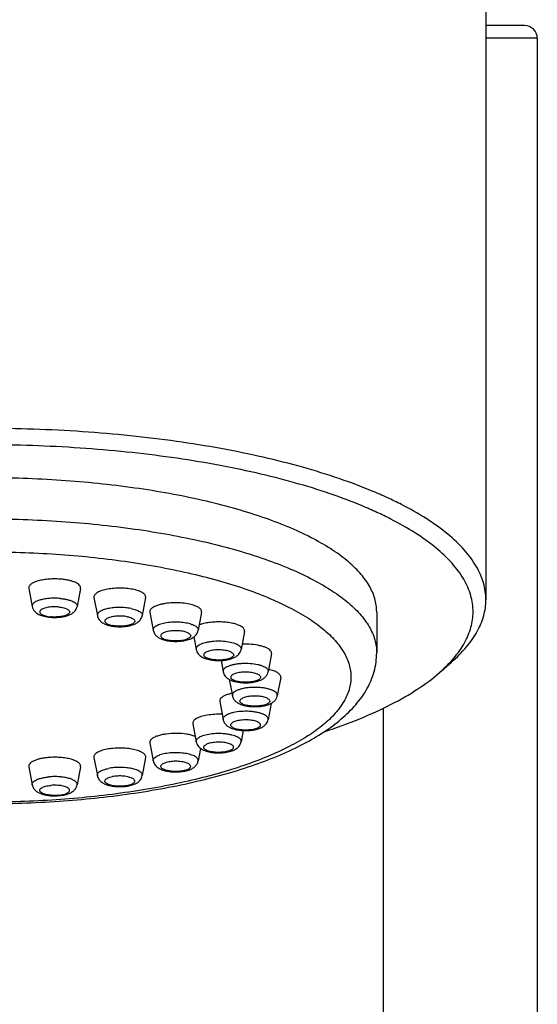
# Model space of a CAD drawing. Header units: millimetres. Extents: x 144 to 417, y 85 to 376.
# Tile 8 of 11: x 236 to 246, y 329 to 348. Entities that reach past the tile are written whole.
import ezdxf

# ---------------------------------------------------------------- set-up
doc = ezdxf.new("R2010")
doc.units = ezdxf.units.MM
doc.header["$LTSCALE"] = 32.67
doc.layers.get('0').update_dxf_attribs({"linetype": 'CONTINUOUS'})

msp = doc.modelspace()

# ---------------------------------------------------------------- linework, layer by layer
at = {"color": 7, "linetype": 'Continuous'}
for p, q in [((244.92, 353.087), (244.92, 336.408)), ((245.67, 347.584), (244.92, 347.584)), ((245.92, 347.334), (245.92, 241.834)), ((236.026, 336.629), (236.092, 336.277)), ((237.033, 336.629), (236.967, 336.277)), ((237.293, 336.449), (237.36, 336.098)), ((238.3, 336.449), (238.234, 336.098)), ((238.382, 336.164), (238.448, 335.812)), ((239.389, 336.164), (239.322, 335.812)), ((242.795, 336.173), (242.795, 335.374)), ((240.224, 335.792), (240.157, 335.44)), ((239.237, 335.683), (239.283, 335.44)), ((240.749, 335.358), (240.682, 335.006)), ((239.767, 335.226), (239.808, 335.006)), ((244.018, 334.99), (244.251, 335.194)), ((239.928, 334.856), (239.987, 334.541)), ((240.928, 334.893), (240.861, 334.541)), ((239.742, 334.428), (239.808, 334.076)), ((240.742, 334.391), (240.682, 334.076)), ((242.92, 334.294), (242.92, 326.66)), ((239.217, 333.995), (239.283, 333.643)), ((240.199, 333.862), (240.157, 333.643)), ((238.382, 333.622), (238.448, 333.27)), ((239.368, 333.514), (239.322, 333.27)), ((237.293, 333.337), (237.36, 332.985)), ((238.3, 333.337), (238.234, 332.985)), ((236.026, 333.157), (236.092, 332.805)), ((237.033, 333.157), (236.967, 332.805))]:
    msp.add_line(p, q, dxfattribs=at)
at = {"color": 9, "linetype": 'Continuous'}
msp.add_line((245.92, 347.334), (244.92, 347.334), dxfattribs=at)
at = {"color": 7, "linetype": 'Continuous'}
for centre, radius, start, end in [((245.67, 347.334), 0.25, 0, 90), ((237.771, 336.648), 0.764, 258.8383, 260.9111), ((240.869, 334.904), 0.0601, 349.3216, 359.9467), ((237.823, 333.535), 0.764, 279.0888, 281.1617)]:
    msp.add_arc(centre, radius, start, end, dxfattribs=at)
at = {"color": 9, "linetype": 'Continuous'}
for centre, start, end in [((240.038, 334.551), 180.0534, 190.6781), ((240.81, 334.551), 349.3219, 359.9466)]:
    msp.add_arc(centre, 0.0522, start, end, dxfattribs=at)
at = {"color": 7, "linetype": 'Continuous'}
for points, knots in [([(244.92, 336.408), (244.92, 336.462), (244.912, 336.573), (244.876, 336.737), (244.816, 336.901), (244.703, 337.123), (244.497, 337.397), (244.169, 337.705), (243.756, 337.999), (243.355, 338.225), (242.997, 338.398), (242.596, 338.574), (242.049, 338.778), (241.341, 338.996), (240.573, 339.19), (239.754, 339.357), (238.891, 339.496), (237.993, 339.605), (236.749, 339.711), (235.17, 339.763), (233.59, 339.711), (232.347, 339.605), (231.448, 339.496), (230.585, 339.357), (229.766, 339.19), (228.999, 338.996), (228.291, 338.778), (227.744, 338.574), (227.342, 338.398), (226.984, 338.225), (226.583, 337.999), (226.17, 337.705), (225.842, 337.397), (225.637, 337.123), (225.523, 336.901), (225.463, 336.737), (225.428, 336.573), (225.42, 336.462), (225.42, 336.408)], [0, 0, 0, 0, 0.007526, 0.015185, 0.023105, 0.031399, 0.049447, 0.069899, 0.093055, 0.119032, 0.133082, 0.147826, 0.179327, 0.213371, 0.249737, 0.288162, 0.32835, 0.369979, 0.412706, 0.5, 0.587294, 0.630021, 0.67165, 0.711838, 0.750263, 0.786629, 0.820673, 0.852174, 0.866918, 0.880968, 0.906945, 0.930101, 0.950553, 0.968601, 0.976895, 0.984815, 0.992474, 1, 1, 1, 1]), ([(244.67, 336.173), (244.67, 336.226), (244.662, 336.334), (244.615, 336.551), (244.492, 336.825), (244.258, 337.137), (243.938, 337.436), (243.536, 337.723), (243.146, 337.943), (242.796, 338.112), (242.405, 338.283), (241.872, 338.483), (241.182, 338.695), (240.435, 338.884), (239.637, 339.046), (238.796, 339.182), (237.92, 339.288), (236.709, 339.391), (235.17, 339.442), (233.63, 339.391), (232.419, 339.288), (231.543, 339.182), (230.703, 339.046), (229.905, 338.884), (229.157, 338.695), (228.467, 338.483), (227.934, 338.283), (227.543, 338.112), (227.194, 337.943), (226.803, 337.723), (226.401, 337.436), (226.081, 337.137), (225.847, 336.825), (225.725, 336.551), (225.678, 336.334), (225.67, 336.226), (225.67, 336.173)], [0, 0, 0, 0, 0.007525, 0.015184, 0.031369, 0.049418, 0.069872, 0.093029, 0.119007, 0.133059, 0.147804, 0.179306, 0.213353, 0.249721, 0.288149, 0.328339, 0.369971, 0.412701, 0.5, 0.587299, 0.630029, 0.671661, 0.711851, 0.750279, 0.786647, 0.820694, 0.852196, 0.866941, 0.880993, 0.906971, 0.930128, 0.950582, 0.968631, 0.984816, 0.992475, 1, 1, 1, 1]), ([(242.795, 336.173), (242.795, 336.216), (242.788, 336.302), (242.75, 336.477), (242.652, 336.696), (242.464, 336.946), (242.208, 337.187), (241.885, 337.417), (241.498, 337.635), (241.052, 337.839), (240.549, 338.027), (239.996, 338.197), (239.396, 338.348), (238.755, 338.479), (237.84, 338.626), (236.642, 338.748), (235.666, 338.781), (235.17, 338.781)], [0, 0, 0, 0, 0.01505, 0.03037, 0.062741, 0.098839, 0.139749, 0.186065, 0.238024, 0.295608, 0.358616, 0.426711, 0.49945, 0.576308, 0.656693, 0.825394, 1, 1, 1, 1]), ([(236.66, 336.807), (236.621, 336.81), (236.542, 336.814), (236.425, 336.81), (236.314, 336.798), (236.214, 336.777), (236.142, 336.752), (236.095, 336.728), (236.068, 336.71), (236.047, 336.691), (236.032, 336.671), (236.025, 336.65), (236.025, 336.636), (236.026, 336.629)], [0, 0, 0, 0, 0.167615, 0.336102, 0.497168, 0.643105, 0.767521, 0.820329, 0.866544, 0.906391, 0.940672, 0.971021, 1, 1, 1, 1]), ([(237.033, 336.629), (237.034, 336.634), (237.035, 336.644), (237.031, 336.665), (237.014, 336.691), (236.982, 336.718), (236.937, 336.743), (236.881, 336.765), (236.814, 336.783), (236.74, 336.798), (236.687, 336.804), (236.66, 336.807)], [0, 0, 0, 0, 0.033397, 0.067256, 0.142581, 0.23588, 0.350739, 0.487169, 0.643165, 0.81547, 1, 1, 1, 1]), ([(238.049, 336.61), (238.008, 336.618), (237.921, 336.63), (237.789, 336.635), (237.657, 336.628), (237.536, 336.61), (237.445, 336.586), (237.385, 336.561), (237.35, 336.541), (237.322, 336.52), (237.303, 336.498), (237.292, 336.474), (237.292, 336.457), (237.293, 336.449)], [0, 0, 0, 0, 0.153106, 0.315934, 0.478138, 0.629435, 0.760685, 0.816631, 0.865392, 0.906936, 0.941889, 0.971915, 1, 1, 1, 1]), ([(238.3, 336.449), (238.302, 336.457), (238.302, 336.474), (238.29, 336.499), (238.27, 336.522), (238.24, 336.544), (238.203, 336.564), (238.139, 336.589), (238.086, 336.603), (238.049, 336.61)], [0, 0, 0, 0, 0.074605, 0.154805, 0.24884, 0.361147, 0.493259, 0.644894, 1, 1, 1, 1]), ([(239.242, 336.297), (239.202, 336.311), (239.114, 336.332), (238.973, 336.347), (238.825, 336.349), (238.703, 336.338), (238.612, 336.321), (238.552, 336.305), (238.499, 336.287), (238.454, 336.266), (238.42, 336.243), (238.395, 336.218), (238.381, 336.191), (238.38, 336.172), (238.382, 336.164)], [0, 0, 0, 0, 0.134916, 0.289546, 0.451901, 0.608997, 0.681689, 0.748606, 0.808615, 0.860901, 0.905113, 0.941644, 0.972132, 1, 1, 1, 1]), ([(244.251, 335.194), (244.355, 335.285), (244.54, 335.469), (244.756, 335.773), (244.869, 336.04), (244.912, 336.251), (244.92, 336.356), (244.92, 336.408)], [0, 0, 0, 0, 0.289744, 0.547309, 0.780222, 0.891005, 1, 1, 1, 1]), ([(236.092, 336.277), (236.096, 336.259), (236.108, 336.224), (236.139, 336.18), (236.179, 336.146), (236.223, 336.119), (236.272, 336.099), (236.344, 336.078), (236.401, 336.069), (236.441, 336.066)], [0, 0, 0, 0, 0.126653, 0.249237, 0.367323, 0.483796, 0.603126, 0.72858, 1, 1, 1, 1]), ([(236.441, 336.066), (236.497, 336.061), (236.582, 336.06), (236.69, 336.074), (236.765, 336.091), (236.833, 336.117), (236.894, 336.154), (236.943, 336.207), (236.962, 336.253), (236.967, 336.277)], [0, 0, 0, 0, 0.276488, 0.41004, 0.535019, 0.651252, 0.763484, 0.878957, 1, 1, 1, 1]), ([(239.389, 336.164), (239.39, 336.17), (239.39, 336.183), (239.385, 336.201), (239.373, 336.22), (239.35, 336.245), (239.305, 336.273), (239.265, 336.289), (239.242, 336.297)], [0, 0, 0, 0, 0.085987, 0.17481, 0.27287, 0.384651, 0.657614, 1, 1, 1, 1]), ([(244.018, 334.99), (244.119, 335.079), (244.3, 335.258), (244.51, 335.555), (244.64, 335.861), (244.67, 336.071), (244.67, 336.173)], [0, 0, 0, 0, 0.289879, 0.547564, 0.780586, 1, 1, 1, 1]), ([(237.36, 336.098), (237.362, 336.083), (237.372, 336.054), (237.402, 336.004), (237.457, 335.956), (237.536, 335.919), (237.593, 335.904), (237.623, 335.898)], [0, 0, 0, 0, 0.130073, 0.25696, 0.498594, 0.739758, 1, 1, 1, 1]), ([(237.65, 335.894), (237.68, 335.889), (237.74, 335.882), (237.832, 335.881), (237.922, 335.889), (238.006, 335.904), (238.083, 335.929), (238.151, 335.966), (238.208, 336.021), (238.229, 336.071), (238.234, 336.098)], [0, 0, 0, 0, 0.134314, 0.27248, 0.408219, 0.536128, 0.654145, 0.766005, 0.880022, 1, 1, 1, 1]), ([(240.157, 335.889), (240.135, 335.902), (240.081, 335.926), (239.99, 335.95), (239.884, 335.968), (239.77, 335.976), (239.652, 335.975), (239.539, 335.965), (239.435, 335.947), (239.371, 335.928), (239.342, 335.917)], [0, 0, 0, 0, 0.094122, 0.208516, 0.338687, 0.478632, 0.62155, 0.760413, 0.888503, 1, 1, 1, 1]), ([(238.448, 335.812), (238.452, 335.789), (238.469, 335.745), (238.514, 335.694), (238.57, 335.658), (238.61, 335.641), (238.631, 335.634)], [0, 0, 0, 0, 0.26116, 0.511067, 0.752841, 1, 1, 1, 1]), ([(238.631, 335.634), (238.662, 335.623), (238.727, 335.608), (238.83, 335.596), (238.936, 335.596), (239.039, 335.607), (239.134, 335.629), (239.205, 335.66), (239.253, 335.694), (239.285, 335.727), (239.31, 335.766), (239.319, 335.796), (239.322, 335.812)], [0, 0, 0, 0, 0.123234, 0.257021, 0.395181, 0.529299, 0.653016, 0.766648, 0.822581, 0.87987, 0.939139, 1, 1, 1, 1]), ([(240.224, 335.792), (240.225, 335.8), (240.225, 335.818), (240.212, 335.844), (240.188, 335.869), (240.168, 335.882), (240.157, 335.889)], [0, 0, 0, 0, 0.202506, 0.422667, 0.684498, 1, 1, 1, 1]), ([(235.17, 332.437), (235.652, 332.437), (236.602, 332.469), (237.769, 332.59), (238.66, 332.736), (239.286, 332.866), (239.874, 333.017), (240.419, 333.189), (240.917, 333.38), (241.366, 333.59), (241.763, 333.821), (242.106, 334.073), (242.392, 334.352), (242.579, 334.613), (242.688, 334.837), (242.749, 335.011), (242.786, 335.191), (242.795, 335.313), (242.795, 335.374)], [0, 0, 0, 0, 0.165504, 0.325518, 0.40187, 0.475009, 0.544449, 0.609799, 0.670798, 0.72735, 0.779578, 0.82789, 0.873029, 0.916046, 0.937153, 0.958137, 0.979074, 1, 1, 1, 1]), ([(239.283, 335.44), (239.286, 335.424), (239.296, 335.393), (239.33, 335.34), (239.366, 335.31), (239.392, 335.295)], [0, 0, 0, 0, 0.261502, 0.515952, 1, 1, 1, 1]), ([(239.392, 335.295), (239.421, 335.278), (239.487, 335.252), (239.594, 335.23), (239.71, 335.222), (239.827, 335.228), (239.921, 335.244), (239.989, 335.266), (240.034, 335.286), (240.076, 335.312), (240.114, 335.346), (240.143, 335.389), (240.154, 335.422), (240.157, 335.44)], [0, 0, 0, 0, 0.115497, 0.2429, 0.380448, 0.518872, 0.648352, 0.708268, 0.765577, 0.821899, 0.879218, 0.938679, 1, 1, 1, 1]), ([(240.732, 335.414), (240.724, 335.425), (240.699, 335.447), (240.652, 335.473), (240.592, 335.496), (240.494, 335.522), (240.354, 335.541), (240.237, 335.543), (240.176, 335.54)], [0, 0, 0, 0, 0.073499, 0.1651, 0.274875, 0.401008, 0.689573, 1, 1, 1, 1]), ([(240.749, 335.358), (240.75, 335.367), (240.749, 335.388), (240.739, 335.406), (240.732, 335.414)], [0, 0, 0, 0, 0.473143, 1, 1, 1, 1]), ([(239.808, 335.006), (239.811, 334.991), (239.82, 334.961), (239.837, 334.934), (239.846, 334.922)], [0, 0, 0, 0, 0.506533, 1, 1, 1, 1]), ([(239.846, 334.922), (239.858, 334.908), (239.884, 334.882), (239.931, 334.852), (239.983, 334.83), (240.06, 334.807), (240.166, 334.791), (240.297, 334.79), (240.423, 334.805), (240.521, 334.833), (240.587, 334.868), (240.631, 334.904), (240.665, 334.95), (240.679, 334.987), (240.682, 335.006)], [0, 0, 0, 0, 0.058153, 0.115015, 0.173021, 0.234119, 0.366955, 0.507426, 0.642714, 0.764266, 0.821295, 0.878667, 0.938249, 1, 1, 1, 1]), ([(240.929, 334.904), (240.929, 334.912), (240.926, 334.927), (240.913, 334.949), (240.892, 334.97), (240.864, 334.99), (240.829, 335.008), (240.772, 335.031), (240.724, 335.044), (240.691, 335.051)], [0, 0, 0, 0, 0.075086, 0.158437, 0.255818, 0.370195, 0.50254, 0.652536, 1, 1, 1, 1]), ([(241.773, 333.837), (242.007, 333.914), (242.449, 334.076), (243.061, 334.352), (243.582, 334.65), (243.886, 334.874), (244.018, 334.99)], [0, 0, 0, 0, 0.291433, 0.555807, 0.792001, 1, 1, 1, 1]), ([(239.758, 334.484), (239.751, 334.475), (239.741, 334.458), (239.74, 334.437), (239.742, 334.428)], [0, 0, 0, 0, 0.526857, 1, 1, 1, 1]), ([(239.979, 334.586), (239.953, 334.58), (239.906, 334.568), (239.843, 334.545), (239.793, 334.518), (239.767, 334.495), (239.758, 334.484)], [0, 0, 0, 0, 0.315579, 0.590073, 0.818271, 1, 1, 1, 1]), ([(239.987, 334.541), (239.991, 334.52), (240.006, 334.479), (240.046, 334.43), (240.096, 334.394), (240.152, 334.368), (240.213, 334.349), (240.304, 334.331), (240.424, 334.323), (240.544, 334.331), (240.635, 334.349), (240.696, 334.368), (240.752, 334.394), (240.802, 334.43), (240.842, 334.479), (240.857, 334.52), (240.861, 334.541)], [0, 0, 0, 0, 0.061732, 0.121029, 0.178205, 0.235838, 0.296545, 0.361351, 0.500008, 0.638664, 0.703468, 0.764174, 0.821805, 0.878978, 0.938271, 1, 1, 1, 1]), ([(239.283, 334.092), (239.272, 334.085), (239.252, 334.071), (239.229, 334.047), (239.216, 334.021), (239.215, 334.003), (239.217, 333.995)], [0, 0, 0, 0, 0.315502, 0.577333, 0.797494, 1, 1, 1, 1]), ([(239.789, 334.177), (239.739, 334.179), (239.642, 334.178), (239.504, 334.164), (239.398, 334.141), (239.327, 334.115), (239.297, 334.1), (239.283, 334.092)], [0, 0, 0, 0, 0.287077, 0.562331, 0.805228, 0.90936, 1, 1, 1, 1]), ([(239.808, 334.076), (239.811, 334.057), (239.825, 334.02), (239.86, 333.973), (239.903, 333.938), (239.97, 333.903), (240.067, 333.874), (240.193, 333.859), (240.324, 333.861), (240.43, 333.877), (240.507, 333.9), (240.559, 333.922), (240.606, 333.951), (240.632, 333.977), (240.644, 333.992)], [0, 0, 0, 0, 0.061752, 0.121338, 0.178713, 0.235743, 0.357297, 0.492585, 0.633055, 0.765888, 0.826984, 0.884989, 0.941849, 1, 1, 1, 1]), ([(240.644, 333.992), (240.653, 334.004), (240.67, 334.031), (240.679, 334.061), (240.682, 334.076)], [0, 0, 0, 0, 0.493467, 1, 1, 1, 1]), ([(238.528, 333.755), (238.505, 333.748), (238.465, 333.731), (238.421, 333.703), (238.397, 333.678), (238.386, 333.66), (238.38, 333.641), (238.381, 333.628), (238.382, 333.622)], [0, 0, 0, 0, 0.342386, 0.615349, 0.72713, 0.82519, 0.914013, 1, 1, 1, 1]), ([(239.263, 333.748), (239.239, 333.757), (239.185, 333.774), (239.064, 333.798), (238.9, 333.81), (238.735, 333.801), (238.611, 333.78), (238.555, 333.764), (238.528, 333.755)], [0, 0, 0, 0, 0.106208, 0.226796, 0.494328, 0.764882, 0.889074, 1, 1, 1, 1]), ([(239.283, 333.643), (239.286, 333.625), (239.298, 333.592), (239.327, 333.549), (239.364, 333.515), (239.406, 333.489), (239.452, 333.469), (239.52, 333.447), (239.613, 333.431), (239.73, 333.425), (239.846, 333.433), (239.954, 333.455), (240.02, 333.481), (240.048, 333.498)], [0, 0, 0, 0, 0.061323, 0.120788, 0.178109, 0.234432, 0.291741, 0.351657, 0.481138, 0.61956, 0.757106, 0.884506, 1, 1, 1, 1]), ([(240.048, 333.498), (240.074, 333.513), (240.111, 333.543), (240.144, 333.596), (240.154, 333.627), (240.157, 333.643)], [0, 0, 0, 0, 0.484048, 0.738498, 1, 1, 1, 1]), ([(237.545, 333.497), (237.507, 333.49), (237.455, 333.477), (237.391, 333.451), (237.353, 333.431), (237.324, 333.41), (237.304, 333.386), (237.292, 333.362), (237.292, 333.345), (237.293, 333.337)], [0, 0, 0, 0, 0.355106, 0.506741, 0.638853, 0.75116, 0.845195, 0.925395, 1, 1, 1, 1]), ([(238.3, 333.337), (238.302, 333.344), (238.302, 333.361), (238.291, 333.385), (238.272, 333.407), (238.244, 333.429), (238.209, 333.448), (238.149, 333.473), (238.058, 333.498), (237.936, 333.516), (237.805, 333.522), (237.673, 333.517), (237.586, 333.505), (237.545, 333.497)], [0, 0, 0, 0, 0.028085, 0.058111, 0.093064, 0.134608, 0.183369, 0.239315, 0.370565, 0.521862, 0.684066, 0.846894, 1, 1, 1, 1]), ([(236.399, 333.335), (236.372, 333.332), (236.319, 333.326), (236.245, 333.312), (236.178, 333.293), (236.122, 333.271), (236.077, 333.246), (236.045, 333.219), (236.029, 333.193), (236.025, 333.172), (236.025, 333.162), (236.026, 333.157)], [0, 0, 0, 0, 0.18453, 0.356835, 0.512831, 0.649261, 0.76412, 0.857419, 0.932744, 0.966603, 1, 1, 1, 1]), ([(237.033, 333.157), (237.034, 333.164), (237.035, 333.178), (237.027, 333.199), (237.013, 333.219), (236.992, 333.239), (236.964, 333.257), (236.917, 333.28), (236.845, 333.305), (236.746, 333.326), (236.634, 333.339), (236.517, 333.342), (236.438, 333.339), (236.399, 333.335)], [0, 0, 0, 0, 0.028979, 0.059328, 0.093609, 0.133456, 0.179671, 0.232479, 0.356895, 0.502832, 0.663898, 0.832385, 1, 1, 1, 1]), ([(238.448, 333.27), (238.451, 333.255), (238.461, 333.225), (238.485, 333.185), (238.517, 333.153), (238.566, 333.118), (238.637, 333.088), (238.731, 333.065), (238.834, 333.055), (238.94, 333.055), (239.043, 333.066), (239.109, 333.082), (239.139, 333.092)], [0, 0, 0, 0, 0.060862, 0.120134, 0.177424, 0.23336, 0.346992, 0.470709, 0.604826, 0.742984, 0.876768, 1, 1, 1, 1]), ([(239.139, 333.092), (239.16, 333.099), (239.2, 333.116), (239.256, 333.153), (239.301, 333.204), (239.318, 333.248), (239.322, 333.27)], [0, 0, 0, 0, 0.247162, 0.488934, 0.738841, 1, 1, 1, 1]), ([(237.36, 332.985), (237.365, 332.958), (237.386, 332.908), (237.443, 332.853), (237.511, 332.816), (237.588, 332.792), (237.672, 332.776), (237.762, 332.769), (237.853, 332.77), (237.914, 332.776), (237.944, 332.781)], [0, 0, 0, 0, 0.119981, 0.234002, 0.345863, 0.463879, 0.591787, 0.727525, 0.865689, 1, 1, 1, 1]), ([(237.971, 332.786), (238.001, 332.792), (238.058, 332.806), (238.137, 332.843), (238.192, 332.891), (238.222, 332.941), (238.231, 332.97), (238.234, 332.985)], [0, 0, 0, 0, 0.260244, 0.501409, 0.743042, 0.869927, 1, 1, 1, 1]), ([(236.092, 332.805), (236.097, 332.781), (236.116, 332.735), (236.165, 332.682), (236.226, 332.645), (236.294, 332.62), (236.369, 332.602), (236.478, 332.589), (236.562, 332.589), (236.618, 332.594)], [0, 0, 0, 0, 0.121045, 0.236521, 0.348754, 0.464987, 0.589965, 0.723516, 1, 1, 1, 1]), ([(236.618, 332.594), (236.658, 332.598), (236.715, 332.606), (236.787, 332.627), (236.836, 332.648), (236.881, 332.674), (236.92, 332.708), (236.951, 332.752), (236.964, 332.787), (236.967, 332.805)], [0, 0, 0, 0, 0.271424, 0.396878, 0.51621, 0.632683, 0.750767, 0.87335, 1, 1, 1, 1])]:
    msp.add_open_spline(points, degree=3, knots=knots, dxfattribs=at)
at = {"color": 9, "linetype": 'Continuous'}
for points, knots in [([(235.17, 337.982), (235.666, 337.982), (236.642, 337.95), (237.84, 337.828), (238.755, 337.68), (239.396, 337.55), (239.996, 337.398), (240.549, 337.228), (241.052, 337.04), (241.498, 336.836), (241.885, 336.618), (242.208, 336.388), (242.464, 336.148), (242.652, 335.898), (242.75, 335.678), (242.788, 335.503), (242.795, 335.417), (242.795, 335.374)], [0, 0, 0, 0, 0.174606, 0.343307, 0.423692, 0.50055, 0.573289, 0.641384, 0.704392, 0.761976, 0.813935, 0.860251, 0.901161, 0.937259, 0.96963, 0.98495, 1, 1, 1, 1]), ([(235.17, 337.341), (235.633, 337.341), (236.545, 337.311), (237.665, 337.197), (238.52, 337.059), (239.118, 336.937), (239.679, 336.796), (240.197, 336.637), (240.666, 336.461), (241.083, 336.27), (241.444, 336.067), (241.746, 335.852), (241.986, 335.627), (242.161, 335.394), (242.253, 335.188), (242.289, 335.025), (242.298, 334.904), (242.289, 334.783), (242.253, 334.62), (242.161, 334.415), (241.986, 334.181), (241.746, 333.956), (241.444, 333.742), (241.083, 333.538), (240.666, 333.347), (240.197, 333.172), (239.679, 333.012), (239.118, 332.871), (238.52, 332.749), (237.665, 332.612), (236.545, 332.497), (235.633, 332.467), (235.17, 332.467)], [0, 0, 0, 0, 0.087303, 0.171653, 0.211846, 0.250275, 0.286645, 0.320692, 0.352196, 0.380988, 0.406967, 0.430126, 0.450581, 0.46863, 0.484815, 0.492475, 0.5, 0.507525, 0.515185, 0.53137, 0.549419, 0.569874, 0.593033, 0.619012, 0.647804, 0.679308, 0.713355, 0.749725, 0.788154, 0.828347, 0.912697, 1, 1, 1, 1]), ([(236.643, 336.431), (236.609, 336.435), (236.54, 336.438), (236.439, 336.435), (236.342, 336.424), (236.256, 336.405), (236.184, 336.381), (236.136, 336.355), (236.11, 336.331), (236.097, 336.314), (236.091, 336.295), (236.091, 336.283), (236.092, 336.277)], [0, 0, 0, 0, 0.167645, 0.336162, 0.497257, 0.64322, 0.767657, 0.866522, 0.906375, 0.940661, 0.971016, 1, 1, 1, 1]), ([(236.643, 336.431), (236.667, 336.429), (236.712, 336.424), (236.777, 336.411), (236.835, 336.395), (236.884, 336.376), (236.922, 336.355), (236.951, 336.331), (236.967, 336.305), (236.968, 336.286), (236.967, 336.277)], [0, 0, 0, 0, 0.184627, 0.357022, 0.513099, 0.649601, 0.764518, 0.857865, 0.933229, 1, 1, 1, 1]), ([(236.605, 336.266), (236.567, 336.27), (236.511, 336.271), (236.437, 336.265), (236.386, 336.257), (236.34, 336.246), (236.301, 336.233), (236.271, 336.216), (236.249, 336.199), (236.24, 336.181), (236.239, 336.167), (236.242, 336.153), (236.255, 336.136), (236.28, 336.118), (236.313, 336.103), (236.372, 336.085), (236.42, 336.077), (236.454, 336.074)], [0, 0, 0, 0, 0.174376, 0.260132, 0.341039, 0.4145, 0.47838, 0.531281, 0.573059, 0.605951, 0.620995, 0.636398, 0.671783, 0.717171, 0.773825, 0.841097, 1, 1, 1, 1]), ([(236.605, 336.266), (236.639, 336.263), (236.688, 336.256), (236.746, 336.237), (236.78, 336.222), (236.804, 336.205), (236.817, 336.188), (236.82, 336.174), (236.82, 336.16), (236.81, 336.142), (236.789, 336.124), (236.758, 336.108), (236.719, 336.094), (236.673, 336.083), (236.622, 336.075), (236.548, 336.07), (236.492, 336.071), (236.454, 336.074)], [0, 0, 0, 0, 0.158903, 0.226175, 0.282829, 0.328217, 0.363602, 0.379005, 0.394049, 0.426941, 0.468719, 0.52162, 0.5855, 0.658961, 0.739868, 0.825624, 1, 1, 1, 1]), ([(238.016, 336.237), (237.98, 336.244), (237.905, 336.254), (237.79, 336.259), (237.676, 336.253), (237.57, 336.237), (237.491, 336.216), (237.439, 336.194), (237.408, 336.177), (237.384, 336.159), (237.368, 336.139), (237.359, 336.119), (237.358, 336.104), (237.36, 336.098)], [0, 0, 0, 0, 0.153107, 0.315935, 0.47814, 0.629437, 0.760687, 0.816632, 0.865393, 0.906936, 0.941889, 0.971915, 1, 1, 1, 1]), ([(238.016, 336.237), (238.048, 336.231), (238.094, 336.219), (238.15, 336.197), (238.182, 336.18), (238.208, 336.161), (238.225, 336.141), (238.235, 336.119), (238.235, 336.104), (238.234, 336.098)], [0, 0, 0, 0, 0.355108, 0.506743, 0.638855, 0.751161, 0.845195, 0.925394, 1, 1, 1, 1]), ([(237.942, 336.077), (237.907, 336.084), (237.833, 336.092), (237.725, 336.089), (237.639, 336.076), (237.58, 336.058), (237.547, 336.042), (237.523, 336.025), (237.51, 336.008), (237.506, 335.994), (237.507, 335.98), (237.516, 335.962), (237.538, 335.944), (237.568, 335.928), (237.607, 335.915), (237.636, 335.908), (237.652, 335.905)], [0, 0, 0, 0, 0.166565, 0.340964, 0.499887, 0.567167, 0.623826, 0.66922, 0.704609, 0.720014, 0.73506, 0.767955, 0.809738, 0.862646, 0.926532, 1, 1, 1, 1]), ([(237.942, 336.077), (237.958, 336.074), (237.987, 336.067), (238.026, 336.053), (238.056, 336.037), (238.077, 336.019), (238.087, 336.001), (238.088, 335.987), (238.084, 335.973), (238.071, 335.956), (238.047, 335.939), (238.013, 335.924), (237.955, 335.905), (237.869, 335.892), (237.761, 335.89), (237.687, 335.898), (237.652, 335.905)], [0, 0, 0, 0, 0.073468, 0.137354, 0.190262, 0.232045, 0.26494, 0.279986, 0.295391, 0.33078, 0.376174, 0.432833, 0.500113, 0.659036, 0.833435, 1, 1, 1, 1]), ([(239.195, 335.928), (239.16, 335.939), (239.084, 335.958), (238.962, 335.971), (238.833, 335.973), (238.727, 335.963), (238.648, 335.948), (238.595, 335.935), (238.549, 335.919), (238.511, 335.901), (238.481, 335.881), (238.459, 335.859), (238.447, 335.836), (238.446, 335.819), (238.448, 335.812)], [0, 0, 0, 0, 0.134916, 0.289546, 0.451901, 0.608997, 0.681689, 0.748606, 0.808615, 0.860902, 0.905114, 0.941644, 0.972132, 1, 1, 1, 1]), ([(239.091, 335.775), (239.076, 335.78), (239.045, 335.789), (238.977, 335.801), (238.903, 335.806), (238.829, 335.803), (238.775, 335.798), (238.725, 335.789), (238.682, 335.777), (238.645, 335.762), (238.618, 335.746), (238.6, 335.727), (238.592, 335.705), (238.6, 335.683), (238.618, 335.665), (238.645, 335.648), (238.667, 335.639), (238.68, 335.635)], [0, 0, 0, 0, 0.070486, 0.149195, 0.320973, 0.408392, 0.492856, 0.571565, 0.642052, 0.702391, 0.751523, 0.78993, 0.821027, 0.852123, 0.890531, 0.939663, 1, 1, 1, 1]), ([(239.091, 335.775), (239.103, 335.771), (239.125, 335.762), (239.152, 335.746), (239.171, 335.727), (239.178, 335.705), (239.171, 335.683), (239.152, 335.665), (239.125, 335.648), (239.089, 335.633), (239.045, 335.621), (238.995, 335.612), (238.941, 335.607), (238.867, 335.605), (238.794, 335.609), (238.725, 335.621), (238.694, 335.63), (238.68, 335.635)], [0, 0, 0, 0, 0.060337, 0.109469, 0.147877, 0.178973, 0.21007, 0.248477, 0.297609, 0.357948, 0.428435, 0.507144, 0.591608, 0.679027, 0.850805, 0.929514, 1, 1, 1, 1]), ([(239.195, 335.928), (239.215, 335.921), (239.25, 335.906), (239.289, 335.882), (239.309, 335.86), (239.319, 335.845), (239.324, 335.828), (239.323, 335.817), (239.322, 335.812)], [0, 0, 0, 0, 0.342386, 0.615349, 0.72713, 0.82519, 0.914013, 1, 1, 1, 1]), ([(240.1, 335.524), (240.086, 335.532), (240.056, 335.547), (239.983, 335.571), (239.876, 335.592), (239.738, 335.602), (239.618, 335.597), (239.526, 335.585), (239.464, 335.572), (239.409, 335.556), (239.362, 335.537), (239.325, 335.516), (239.298, 335.492), (239.283, 335.467), (239.281, 335.448), (239.283, 335.44)], [0, 0, 0, 0, 0.052479, 0.113627, 0.257271, 0.418537, 0.581803, 0.65919, 0.731225, 0.7963, 0.853153, 0.901039, 0.94005, 0.971742, 1, 1, 1, 1]), ([(239.972, 335.383), (239.961, 335.389), (239.937, 335.4), (239.878, 335.418), (239.792, 335.432), (239.701, 335.433), (239.628, 335.428), (239.576, 335.42), (239.53, 335.409), (239.492, 335.395), (239.461, 335.379), (239.44, 335.361), (239.43, 335.343), (239.429, 335.33), (239.433, 335.316), (239.446, 335.298), (239.46, 335.288), (239.469, 335.283)], [0, 0, 0, 0, 0.056652, 0.123924, 0.282828, 0.457207, 0.542962, 0.62387, 0.69733, 0.76121, 0.81411, 0.855889, 0.88878, 0.903824, 0.919227, 0.954612, 1, 1, 1, 1]), ([(239.972, 335.383), (239.98, 335.378), (239.995, 335.367), (240.007, 335.35), (240.011, 335.336), (240.01, 335.322), (240.001, 335.305), (239.979, 335.287), (239.949, 335.271), (239.91, 335.257), (239.864, 335.246), (239.813, 335.238), (239.739, 335.232), (239.648, 335.234), (239.562, 335.248), (239.504, 335.266), (239.479, 335.277), (239.469, 335.283)], [0, 0, 0, 0, 0.045388, 0.080773, 0.096176, 0.11122, 0.144111, 0.18589, 0.23879, 0.30267, 0.37613, 0.457038, 0.542793, 0.717172, 0.876076, 0.943348, 1, 1, 1, 1]), ([(240.1, 335.524), (240.11, 335.518), (240.127, 335.507), (240.147, 335.486), (240.158, 335.463), (240.159, 335.447), (240.157, 335.44)], [0, 0, 0, 0, 0.315503, 0.577333, 0.797493, 1, 1, 1, 1]), ([(240.668, 335.055), (240.661, 335.065), (240.639, 335.084), (240.597, 335.107), (240.544, 335.127), (240.456, 335.15), (240.331, 335.166), (240.201, 335.167), (240.097, 335.158), (240.025, 335.147), (239.96, 335.131), (239.905, 335.112), (239.86, 335.089), (239.828, 335.064), (239.811, 335.04), (239.806, 335.02), (239.807, 335.011), (239.808, 335.006)], [0, 0, 0, 0, 0.040172, 0.090407, 0.150713, 0.220024, 0.378327, 0.547722, 0.630371, 0.708364, 0.77951, 0.841992, 0.894572, 0.936958, 0.970558, 0.985418, 1, 1, 1, 1]), ([(240.526, 334.925), (240.52, 334.932), (240.504, 334.946), (240.474, 334.962), (240.435, 334.975), (240.371, 334.991), (240.281, 335), (240.173, 334.998), (240.087, 334.985), (240.029, 334.967), (239.995, 334.951), (239.971, 334.934), (239.958, 334.917), (239.954, 334.903), (239.955, 334.889), (239.96, 334.879), (239.965, 334.874)], [0, 0, 0, 0, 0.041783, 0.094689, 0.158576, 0.232045, 0.398612, 0.573011, 0.731933, 0.799213, 0.855873, 0.901266, 0.936655, 0.95206, 0.967106, 1, 1, 1, 1]), ([(240.668, 335.055), (240.674, 335.048), (240.683, 335.032), (240.684, 335.014), (240.682, 335.006)], [0, 0, 0, 0, 0.526856, 1, 1, 1, 1]), ([(240.526, 334.925), (240.53, 334.92), (240.535, 334.91), (240.536, 334.896), (240.532, 334.882), (240.519, 334.865), (240.495, 334.848), (240.462, 334.832), (240.403, 334.814), (240.317, 334.801), (240.209, 334.799), (240.119, 334.808), (240.055, 334.823), (240.016, 334.837), (239.986, 334.853), (239.97, 334.867), (239.965, 334.874)], [0, 0, 0, 0, 0.032894, 0.04794, 0.063345, 0.098734, 0.144127, 0.200787, 0.268067, 0.426989, 0.601388, 0.767955, 0.841424, 0.905311, 0.958217, 1, 1, 1, 1]), ([(240.862, 334.551), (240.862, 334.556), (240.861, 334.566), (240.854, 334.581), (240.843, 334.595), (240.822, 334.615), (240.786, 334.637), (240.731, 334.659), (240.665, 334.677), (240.59, 334.691), (240.509, 334.699), (240.424, 334.702), (240.34, 334.699), (240.258, 334.691), (240.183, 334.677), (240.117, 334.659), (240.062, 334.637), (240.026, 334.615), (240.005, 334.595), (239.994, 334.581), (239.987, 334.566), (239.986, 334.556), (239.986, 334.551)], [0, 0, 0, 0, 0.015153, 0.031344, 0.0494, 0.069863, 0.118948, 0.179229, 0.249648, 0.328282, 0.412664, 0.5, 0.587336, 0.671718, 0.750352, 0.820771, 0.881052, 0.930137, 0.9506, 0.968656, 0.984847, 1, 1, 1, 1]), ([(240.715, 334.434), (240.715, 334.441), (240.71, 334.456), (240.691, 334.475), (240.664, 334.491), (240.628, 334.506), (240.584, 334.518), (240.534, 334.527), (240.48, 334.532), (240.424, 334.534), (240.368, 334.532), (240.314, 334.527), (240.264, 334.518), (240.221, 334.506), (240.184, 334.491), (240.157, 334.475), (240.139, 334.456), (240.134, 334.441), (240.134, 334.434)], [0, 0, 0, 0, 0.031093, 0.069496, 0.118623, 0.178954, 0.249434, 0.328135, 0.41259, 0.5, 0.58741, 0.671865, 0.750566, 0.821046, 0.881377, 0.930504, 0.968907, 1, 1, 1, 1]), ([(240.715, 334.434), (240.715, 334.428), (240.71, 334.413), (240.691, 334.394), (240.664, 334.377), (240.628, 334.363), (240.584, 334.351), (240.534, 334.342), (240.48, 334.336), (240.424, 334.334), (240.368, 334.336), (240.314, 334.342), (240.264, 334.351), (240.221, 334.363), (240.184, 334.377), (240.157, 334.394), (240.139, 334.413), (240.134, 334.428), (240.134, 334.434)], [0, 0, 0, 0, 0.031093, 0.069496, 0.118623, 0.178954, 0.249434, 0.328135, 0.41259, 0.5, 0.58741, 0.671865, 0.750566, 0.821046, 0.881377, 0.930504, 0.968907, 1, 1, 1, 1]), ([(240.682, 334.076), (240.683, 334.081), (240.684, 334.09), (240.679, 334.11), (240.663, 334.134), (240.63, 334.159), (240.586, 334.181), (240.53, 334.201), (240.465, 334.216), (240.393, 334.228), (240.289, 334.237), (240.159, 334.236), (240.035, 334.22), (239.947, 334.196), (239.893, 334.176), (239.852, 334.153), (239.83, 334.134), (239.822, 334.124)], [0, 0, 0, 0, 0.014582, 0.029442, 0.063042, 0.105428, 0.158008, 0.22049, 0.291636, 0.369629, 0.452278, 0.621673, 0.779976, 0.849287, 0.909593, 0.959828, 1, 1, 1, 1]), ([(239.808, 334.076), (239.806, 334.084), (239.807, 334.102), (239.816, 334.117), (239.822, 334.124)], [0, 0, 0, 0, 0.473144, 1, 1, 1, 1]), ([(240.526, 333.943), (240.53, 333.949), (240.535, 333.959), (240.536, 333.973), (240.532, 333.987), (240.519, 334.004), (240.495, 334.021), (240.462, 334.036), (240.403, 334.055), (240.317, 334.068), (240.209, 334.07), (240.119, 334.061), (240.055, 334.045), (240.016, 334.031), (239.986, 334.015), (239.97, 334.002), (239.965, 333.995)], [0, 0, 0, 0, 0.032894, 0.04794, 0.063345, 0.098734, 0.144127, 0.200787, 0.268067, 0.426989, 0.601388, 0.767955, 0.841424, 0.905311, 0.958217, 1, 1, 1, 1]), ([(240.526, 333.943), (240.52, 333.936), (240.504, 333.923), (240.474, 333.907), (240.435, 333.893), (240.371, 333.878), (240.281, 333.868), (240.173, 333.871), (240.087, 333.884), (240.029, 333.902), (239.995, 333.917), (239.971, 333.935), (239.958, 333.952), (239.954, 333.966), (239.955, 333.98), (239.96, 333.989), (239.965, 333.995)], [0, 0, 0, 0, 0.041783, 0.094689, 0.158576, 0.232045, 0.398612, 0.573011, 0.731933, 0.799213, 0.855873, 0.901266, 0.936655, 0.95206, 0.967106, 1, 1, 1, 1]), ([(239.283, 333.643), (239.282, 333.65), (239.282, 333.666), (239.293, 333.688), (239.314, 333.709), (239.331, 333.721), (239.341, 333.727)], [0, 0, 0, 0, 0.202507, 0.422667, 0.684497, 1, 1, 1, 1]), ([(240.157, 333.643), (240.159, 333.651), (240.158, 333.669), (240.142, 333.695), (240.115, 333.718), (240.078, 333.74), (240.032, 333.759), (239.976, 333.775), (239.914, 333.787), (239.822, 333.8), (239.703, 333.805), (239.564, 333.795), (239.457, 333.774), (239.385, 333.75), (239.354, 333.735), (239.341, 333.727)], [0, 0, 0, 0, 0.028258, 0.05995, 0.098961, 0.146847, 0.2037, 0.268775, 0.34081, 0.418197, 0.581463, 0.742729, 0.886373, 0.947521, 1, 1, 1, 1]), ([(239.972, 333.486), (239.98, 333.491), (239.995, 333.501), (240.007, 333.518), (240.011, 333.532), (240.01, 333.546), (240.001, 333.564), (239.979, 333.582), (239.949, 333.598), (239.91, 333.612), (239.864, 333.623), (239.813, 333.631), (239.739, 333.636), (239.648, 333.634), (239.562, 333.621), (239.504, 333.603), (239.479, 333.592), (239.469, 333.585)], [0, 0, 0, 0, 0.045388, 0.080773, 0.096176, 0.11122, 0.144111, 0.18589, 0.23879, 0.30267, 0.37613, 0.457038, 0.542793, 0.717172, 0.876076, 0.943348, 1, 1, 1, 1]), ([(239.972, 333.486), (239.961, 333.48), (239.937, 333.469), (239.878, 333.45), (239.792, 333.437), (239.701, 333.435), (239.628, 333.441), (239.576, 333.449), (239.53, 333.46), (239.492, 333.473), (239.461, 333.49), (239.44, 333.507), (239.43, 333.525), (239.429, 333.539), (239.433, 333.553), (239.446, 333.57), (239.46, 333.58), (239.469, 333.585)], [0, 0, 0, 0, 0.056652, 0.123924, 0.282828, 0.457207, 0.542962, 0.62387, 0.69733, 0.76121, 0.81411, 0.855889, 0.88878, 0.903824, 0.919227, 0.954612, 1, 1, 1, 1]), ([(238.448, 333.27), (238.447, 333.276), (238.447, 333.287), (238.451, 333.303), (238.461, 333.319), (238.482, 333.34), (238.52, 333.365), (238.555, 333.379), (238.575, 333.386)], [0, 0, 0, 0, 0.085987, 0.17481, 0.27287, 0.384651, 0.657614, 1, 1, 1, 1]), ([(239.322, 333.27), (239.324, 333.278), (239.323, 333.294), (239.311, 333.318), (239.29, 333.339), (239.259, 333.359), (239.221, 333.377), (239.175, 333.393), (239.122, 333.407), (239.043, 333.421), (238.937, 333.431), (238.809, 333.43), (238.687, 333.416), (238.61, 333.398), (238.575, 333.386)], [0, 0, 0, 0, 0.027868, 0.058356, 0.094886, 0.139098, 0.191385, 0.251394, 0.318311, 0.391003, 0.548099, 0.710454, 0.865084, 1, 1, 1, 1]), ([(239.091, 333.093), (239.103, 333.098), (239.125, 333.106), (239.152, 333.123), (239.171, 333.142), (239.178, 333.164), (239.171, 333.185), (239.152, 333.204), (239.125, 333.221), (239.089, 333.235), (239.045, 333.247), (238.995, 333.256), (238.941, 333.262), (238.867, 333.264), (238.794, 333.259), (238.725, 333.247), (238.694, 333.239), (238.68, 333.234)], [0, 0, 0, 0, 0.060337, 0.109469, 0.147877, 0.178973, 0.21007, 0.248477, 0.297609, 0.357948, 0.428435, 0.507144, 0.591608, 0.679027, 0.850805, 0.929514, 1, 1, 1, 1]), ([(237.36, 332.985), (237.358, 332.992), (237.359, 333.006), (237.368, 333.028), (237.386, 333.048), (237.412, 333.067), (237.444, 333.084), (237.5, 333.106), (237.545, 333.118), (237.578, 333.124)], [0, 0, 0, 0, 0.074606, 0.154805, 0.248839, 0.361145, 0.493257, 0.644892, 1, 1, 1, 1]), ([(238.234, 332.985), (238.235, 332.991), (238.235, 333.006), (238.226, 333.027), (238.209, 333.046), (238.185, 333.065), (238.155, 333.082), (238.102, 333.104), (238.024, 333.125), (237.918, 333.14), (237.804, 333.146), (237.689, 333.141), (237.614, 333.131), (237.578, 333.124)], [0, 0, 0, 0, 0.028085, 0.058111, 0.093064, 0.134607, 0.183368, 0.239313, 0.370563, 0.52186, 0.684065, 0.846893, 1, 1, 1, 1]), ([(239.091, 333.093), (239.076, 333.088), (239.045, 333.08), (238.977, 333.068), (238.903, 333.063), (238.829, 333.065), (238.775, 333.071), (238.725, 333.08), (238.682, 333.092), (238.645, 333.106), (238.618, 333.123), (238.6, 333.142), (238.592, 333.164), (238.6, 333.185), (238.618, 333.204), (238.645, 333.221), (238.667, 333.23), (238.68, 333.234)], [0, 0, 0, 0, 0.070486, 0.149195, 0.320973, 0.408392, 0.492856, 0.571565, 0.642052, 0.702391, 0.751523, 0.78993, 0.821027, 0.852123, 0.890531, 0.939663, 1, 1, 1, 1]), ([(236.092, 332.805), (236.091, 332.814), (236.092, 332.833), (236.109, 332.859), (236.137, 332.883), (236.176, 332.904), (236.225, 332.923), (236.282, 332.939), (236.347, 332.952), (236.393, 332.957), (236.416, 332.96)], [0, 0, 0, 0, 0.066771, 0.142135, 0.235482, 0.350399, 0.486901, 0.642978, 0.815373, 1, 1, 1, 1]), ([(236.967, 332.805), (236.968, 332.811), (236.968, 332.823), (236.962, 332.842), (236.949, 332.859), (236.923, 332.883), (236.875, 332.909), (236.804, 332.934), (236.717, 332.952), (236.621, 332.963), (236.519, 332.966), (236.45, 332.963), (236.416, 332.96)], [0, 0, 0, 0, 0.028984, 0.059339, 0.093625, 0.133478, 0.232343, 0.35678, 0.502743, 0.663838, 0.832355, 1, 1, 1, 1]), ([(237.942, 332.792), (237.907, 332.785), (237.833, 332.777), (237.725, 332.779), (237.639, 332.793), (237.58, 332.811), (237.547, 332.826), (237.523, 332.843), (237.51, 332.861), (237.506, 332.875), (237.507, 332.888), (237.516, 332.906), (237.538, 332.924), (237.568, 332.94), (237.607, 332.954), (237.636, 332.961), (237.652, 332.964)], [0, 0, 0, 0, 0.166565, 0.340964, 0.499887, 0.567167, 0.623826, 0.66922, 0.704609, 0.720014, 0.73506, 0.767955, 0.809738, 0.862646, 0.926532, 1, 1, 1, 1]), ([(237.942, 332.792), (237.958, 332.795), (237.987, 332.802), (238.026, 332.816), (238.056, 332.832), (238.077, 332.85), (238.087, 332.867), (238.088, 332.881), (238.084, 332.895), (238.071, 332.912), (238.047, 332.93), (238.013, 332.945), (237.955, 332.963), (237.869, 332.977), (237.761, 332.979), (237.687, 332.971), (237.652, 332.964)], [0, 0, 0, 0, 0.073468, 0.137354, 0.190262, 0.232045, 0.26494, 0.279986, 0.295391, 0.33078, 0.376174, 0.432833, 0.500113, 0.659036, 0.833435, 1, 1, 1, 1]), ([(236.605, 332.602), (236.567, 332.599), (236.511, 332.598), (236.437, 332.604), (236.386, 332.611), (236.34, 332.622), (236.301, 332.636), (236.271, 332.652), (236.249, 332.67), (236.24, 332.688), (236.239, 332.702), (236.242, 332.716), (236.255, 332.733), (236.28, 332.75), (236.313, 332.766), (236.372, 332.784), (236.42, 332.791), (236.454, 332.794)], [0, 0, 0, 0, 0.174376, 0.260132, 0.341039, 0.4145, 0.47838, 0.531281, 0.573059, 0.605951, 0.620995, 0.636398, 0.671783, 0.717171, 0.773825, 0.841097, 1, 1, 1, 1]), ([(236.605, 332.602), (236.639, 332.606), (236.688, 332.613), (236.746, 332.631), (236.78, 332.647), (236.804, 332.664), (236.817, 332.681), (236.82, 332.695), (236.82, 332.709), (236.81, 332.727), (236.789, 332.745), (236.758, 332.761), (236.719, 332.774), (236.673, 332.785), (236.622, 332.793), (236.548, 332.799), (236.492, 332.798), (236.454, 332.794)], [0, 0, 0, 0, 0.158903, 0.226175, 0.282829, 0.328217, 0.363602, 0.379005, 0.394049, 0.426941, 0.468719, 0.52162, 0.5855, 0.658961, 0.739868, 0.825624, 1, 1, 1, 1])]:
    msp.add_open_spline(points, degree=3, knots=knots, dxfattribs=at)

doc.saveas('drawing.dxf')
